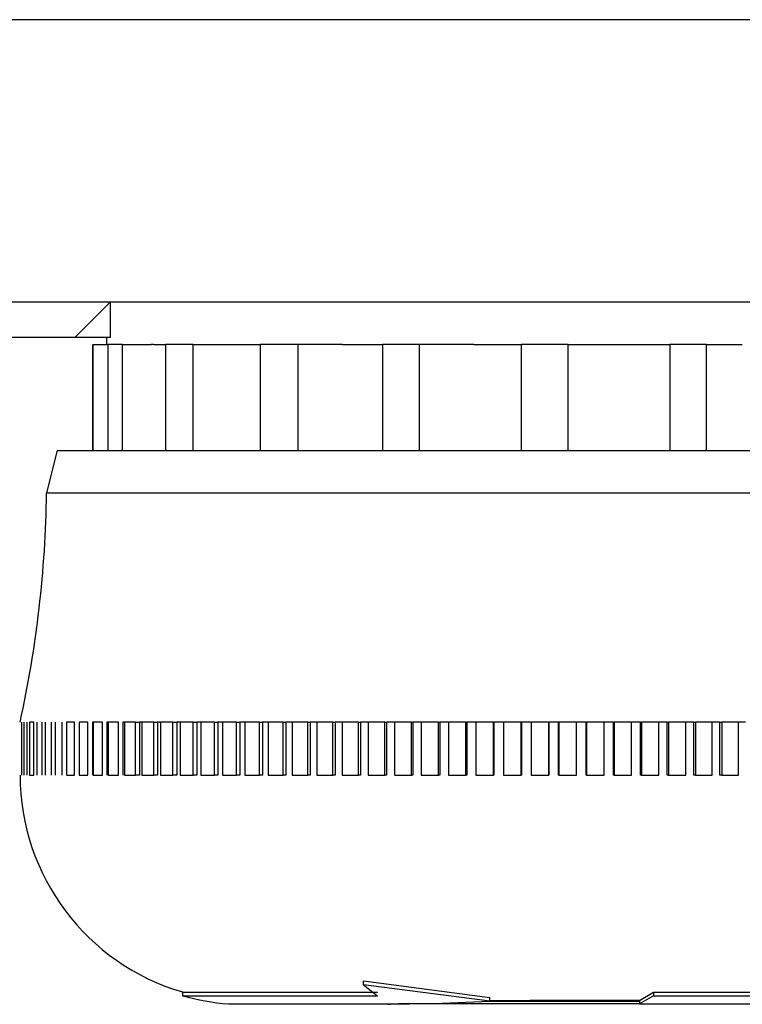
# Model space of a CAD drawing. Header units: millimetres. Extents: x 7187 to 8806, y -3756 to -2918.
# Tile 36 of 250: x 7257 to 7277, y -3429 to -3401. Entities that reach past the tile are written whole.
import ezdxf

# ---------------------------------------------------------------- set-up
doc = ezdxf.new("R2010")
doc.units = ezdxf.units.MM
doc.header["$LTSCALE"] = 3

msp = doc.modelspace()

# ---------------------------------------------------------------- linework, layer by layer
at = {"linetype": 'Continuous', "lineweight": 30}
for p, q in [((7632.803, -3400.836), (7236.803, -3400.836)), ((7620.803, -3408.836), (7248.803, -3408.836)), ((7258.503, -3409.836), (7259.503, -3408.836)), ((7259.503, -3408.836), (7259.503, -3409.836)), ((7258.003, -3409.836), (7250.803, -3409.836)), ((7258.503, -3409.836), (7258.003, -3409.836)), ((7259.503, -3409.836), (7258.503, -3409.836)), ((7259.403, -3409.836), (7259.403, -3410.036)), ((7259.003, -3410.035), (7259.003, -3413.036)), ((7259.02, -3413.036), (7259.02, -3410.036)), ((7259.02, -3410.036), (7259.44, -3410.036)), ((7259.44, -3410.036), (7259.44, -3413.036)), ((7259.852, -3410.036), (7259.44, -3410.036)), ((7259.852, -3413.036), (7259.852, -3410.036)), ((7259.852, -3410.036), (7260.665, -3410.036)), ((7260.728, -3410.036), (7261.069, -3410.036)), ((7261.069, -3410.036), (7261.069, -3413.036)), ((7261.853, -3410.036), (7261.069, -3410.036)), ((7261.853, -3413.036), (7261.853, -3410.036)), ((7261.853, -3410.036), (7262.94, -3410.036)), ((7262.94, -3410.036), (7263.038, -3410.036)), ((7263.038, -3410.036), (7263.75, -3410.036)), ((7263.75, -3410.036), (7263.75, -3413.036)), ((7264.829, -3410.036), (7263.75, -3410.036)), ((7264.829, -3413.036), (7264.829, -3410.036)), ((7266.082, -3410.036), (7264.829, -3410.036)), ((7266.082, -3410.036), (7266.206, -3410.036)), ((7266.206, -3410.036), (7267.218, -3410.036)), ((7267.218, -3410.036), (7267.218, -3413.036)), ((7268.26, -3410.036), (7267.218, -3410.036)), ((7268.26, -3413.036), (7268.26, -3410.036)), ((7269.802, -3410.036), (7268.26, -3410.036)), ((7269.802, -3410.036), (7269.922, -3410.036)), ((7269.922, -3410.036), (7271.136, -3410.036)), ((7271.136, -3410.036), (7271.136, -3413.036)), ((7272.469, -3410.036), (7271.136, -3410.036)), ((7272.469, -3413.036), (7272.469, -3410.036)), ((7272.469, -3410.036), (7273.683, -3410.036)), ((7273.683, -3410.036), (7273.803, -3410.036)), ((7273.803, -3410.036), (7275.345, -3410.036)), ((7275.345, -3410.036), (7275.345, -3413.036)), ((7276.387, -3410.036), (7275.345, -3410.036)), ((7276.387, -3413.036), (7276.387, -3410.036)), ((7276.387, -3410.036), (7277.4, -3410.036)), ((7258.003, -3413.036), (7257.703, -3414.243)), ((7258.003, -3413.036), (7285.603, -3413.036)), ((7257.703, -3414.243), (7285.903, -3414.243)), ((7257.006, -3422.236), (7257.006, -3420.736)), ((7257.056, -3420.736), (7257.056, -3422.236)), ((7257.156, -3422.236), (7257.156, -3420.736)), ((7257.22, -3420.736), (7257.22, -3422.236)), ((7257.345, -3420.736), (7257.22, -3420.736)), ((7257.345, -3422.236), (7257.345, -3420.736)), ((7257.424, -3420.736), (7257.424, -3422.236)), ((7257.574, -3422.236), (7257.574, -3420.736)), ((7257.667, -3420.736), (7257.667, -3422.236)), ((7257.842, -3422.236), (7257.842, -3420.736)), ((7257.949, -3420.736), (7257.949, -3422.236)), ((7258.148, -3422.236), (7258.148, -3420.736)), ((7258.269, -3420.736), (7258.269, -3422.236)), ((7258.492, -3420.736), (7258.269, -3420.736)), ((7258.492, -3422.236), (7258.492, -3420.736)), ((7258.757, -3420.736), (7258.626, -3420.736)), ((7258.626, -3420.736), (7258.626, -3422.236)), ((7258.872, -3420.736), (7258.626, -3420.736)), ((7258.872, -3422.236), (7258.872, -3420.736)), ((7259.146, -3420.736), (7259.003, -3420.736)), ((7259.003, -3420.736), (7259.003, -3422.236)), ((7259.019, -3420.736), (7259.019, -3422.236)), ((7259.288, -3420.736), (7259.019, -3420.736)), ((7259.288, -3422.236), (7259.288, -3420.736)), ((7259.57, -3420.736), (7259.414, -3420.736)), ((7259.414, -3420.736), (7259.414, -3422.236)), ((7259.447, -3420.736), (7259.447, -3422.236)), ((7259.738, -3420.736), (7259.447, -3420.736)), ((7259.738, -3422.236), (7259.738, -3420.736)), ((7260.027, -3420.736), (7259.86, -3420.736)), ((7259.86, -3420.736), (7259.86, -3422.236)), ((7259.91, -3420.736), (7259.91, -3422.236)), ((7260.221, -3420.736), (7259.91, -3420.736)), ((7260.221, -3422.236), (7260.221, -3420.736)), ((7260.221, -3420.736), (7260.338, -3420.736)), ((7260.517, -3420.736), (7260.338, -3420.736)), ((7260.338, -3420.736), (7260.338, -3422.236)), ((7260.404, -3420.736), (7260.404, -3422.236)), ((7260.736, -3420.736), (7260.404, -3420.736)), ((7260.736, -3422.236), (7260.736, -3420.736)), ((7260.736, -3420.736), (7260.848, -3420.736)), ((7261.037, -3420.736), (7260.848, -3420.736)), ((7260.848, -3420.736), (7260.848, -3422.236)), ((7260.93, -3420.736), (7260.93, -3422.236)), ((7261.281, -3420.736), (7260.93, -3420.736)), ((7261.281, -3422.236), (7261.281, -3420.736)), ((7261.281, -3420.736), (7261.388, -3420.736)), ((7261.587, -3420.736), (7261.388, -3420.736)), ((7261.388, -3420.736), (7261.388, -3422.236)), ((7261.486, -3420.736), (7261.486, -3422.236)), ((7261.855, -3420.736), (7261.486, -3420.736)), ((7261.855, -3422.236), (7261.855, -3420.736)), ((7261.855, -3420.736), (7261.956, -3420.736)), ((7262.165, -3420.736), (7261.956, -3420.736)), ((7261.956, -3420.736), (7261.956, -3422.236)), ((7262.07, -3420.736), (7262.07, -3422.236)), ((7262.456, -3420.736), (7262.07, -3420.736)), ((7262.456, -3422.236), (7262.456, -3420.736)), ((7262.456, -3420.736), (7262.551, -3420.736)), ((7262.77, -3420.736), (7262.551, -3420.736)), ((7262.551, -3420.736), (7262.551, -3422.236)), ((7262.681, -3420.736), (7262.681, -3422.236)), ((7263.082, -3420.736), (7262.681, -3420.736)), ((7263.082, -3422.236), (7263.082, -3420.736)), ((7263.082, -3420.736), (7263.172, -3420.736)), ((7263.399, -3420.736), (7263.172, -3420.736)), ((7263.172, -3420.736), (7263.172, -3422.236)), ((7263.316, -3420.736), (7263.316, -3422.236)), ((7263.733, -3420.736), (7263.316, -3420.736)), ((7263.733, -3422.236), (7263.733, -3420.736)), ((7263.733, -3420.736), (7263.816, -3420.736)), ((7264.051, -3420.736), (7263.816, -3420.736)), ((7263.816, -3420.736), (7263.816, -3422.236)), ((7263.975, -3420.736), (7263.975, -3422.236)), ((7264.406, -3420.736), (7263.975, -3420.736)), ((7264.406, -3422.236), (7264.406, -3420.736)), ((7264.406, -3420.736), (7264.482, -3420.736)), ((7264.725, -3420.736), (7264.482, -3420.736)), ((7264.482, -3420.736), (7264.482, -3422.236)), ((7264.656, -3420.736), (7264.656, -3422.236)), ((7265.099, -3420.736), (7264.656, -3420.736)), ((7265.099, -3422.236), (7265.099, -3420.736)), ((7265.099, -3420.736), (7265.168, -3420.736)), ((7265.418, -3420.736), (7265.168, -3420.736)), ((7265.168, -3420.736), (7265.168, -3422.236)), ((7265.356, -3420.736), (7265.356, -3422.236)), ((7265.811, -3420.736), (7265.356, -3420.736)), ((7265.811, -3422.236), (7265.811, -3420.736)), ((7265.811, -3420.736), (7265.873, -3420.736)), ((7266.128, -3420.736), (7265.873, -3420.736)), ((7265.873, -3420.736), (7265.873, -3422.236)), ((7266.073, -3420.736), (7266.073, -3422.236)), ((7266.538, -3420.736), (7266.073, -3420.736)), ((7266.538, -3422.236), (7266.538, -3420.736)), ((7266.538, -3420.736), (7266.593, -3420.736)), ((7266.854, -3420.736), (7266.593, -3420.736)), ((7266.593, -3420.736), (7266.593, -3422.236)), ((7266.807, -3420.736), (7266.807, -3422.236)), ((7267.281, -3420.736), (7266.807, -3420.736)), ((7267.281, -3422.236), (7267.281, -3420.736)), ((7267.281, -3420.736), (7267.328, -3420.736)), ((7267.594, -3420.736), (7267.328, -3420.736)), ((7267.328, -3420.736), (7267.328, -3422.236)), ((7267.554, -3420.736), (7267.554, -3422.236)), ((7268.036, -3420.736), (7267.554, -3420.736)), ((7268.036, -3422.236), (7268.036, -3420.736)), ((7268.036, -3420.736), (7268.076, -3420.736)), ((7268.345, -3420.736), (7268.076, -3420.736)), ((7268.076, -3420.736), (7268.076, -3422.236)), ((7268.312, -3420.736), (7268.312, -3422.236)), ((7268.801, -3420.736), (7268.312, -3420.736)), ((7268.801, -3422.236), (7268.801, -3420.736)), ((7268.801, -3420.736), (7268.833, -3420.736)), ((7269.105, -3420.736), (7268.833, -3420.736)), ((7268.833, -3420.736), (7268.833, -3422.236)), ((7269.081, -3420.736), (7269.081, -3422.236)), ((7269.574, -3420.736), (7269.081, -3420.736)), ((7269.574, -3422.236), (7269.574, -3420.736)), ((7269.574, -3420.736), (7269.599, -3420.736)), ((7269.873, -3420.736), (7269.599, -3420.736)), ((7269.599, -3420.736), (7269.599, -3422.236)), ((7269.856, -3420.736), (7269.856, -3422.236)), ((7270.353, -3420.736), (7269.856, -3420.736)), ((7270.353, -3422.236), (7270.353, -3420.736)), ((7270.353, -3420.736), (7270.37, -3420.736)), ((7270.37, -3420.736), (7270.37, -3422.236)), ((7270.647, -3420.736), (7270.37, -3420.736)), ((7270.638, -3420.736), (7270.638, -3422.236)), ((7271.137, -3420.736), (7270.638, -3420.736)), ((7271.137, -3422.236), (7271.137, -3420.736)), ((7271.137, -3420.736), (7271.146, -3420.736)), ((7271.146, -3420.736), (7271.146, -3422.236)), ((7271.423, -3420.736), (7271.146, -3420.736)), ((7271.422, -3420.736), (7271.422, -3422.236)), ((7271.922, -3420.736), (7271.422, -3420.736)), ((7271.922, -3422.236), (7271.922, -3420.736)), ((7271.922, -3420.736), (7271.923, -3420.736)), ((7271.923, -3420.736), (7271.923, -3422.236)), ((7272.201, -3420.736), (7271.923, -3420.736)), ((7272.201, -3422.236), (7272.201, -3420.736)), ((7272.201, -3420.736), (7272.207, -3420.736)), ((7272.207, -3420.736), (7272.207, -3422.236)), ((7272.707, -3420.736), (7272.207, -3420.736)), ((7272.977, -3420.736), (7272.7, -3420.736)), ((7272.707, -3422.236), (7272.707, -3420.736)), ((7272.977, -3422.236), (7272.977, -3420.736)), ((7272.977, -3420.736), (7272.991, -3420.736)), ((7272.991, -3420.736), (7272.991, -3422.236)), ((7273.489, -3420.736), (7272.991, -3420.736)), ((7273.75, -3420.736), (7273.475, -3420.736)), ((7273.489, -3422.236), (7273.489, -3420.736)), ((7273.75, -3422.236), (7273.75, -3420.736)), ((7273.75, -3420.736), (7273.772, -3420.736)), ((7273.772, -3420.736), (7273.772, -3422.236)), ((7274.267, -3420.736), (7273.772, -3420.736)), ((7274.518, -3420.736), (7274.245, -3420.736)), ((7274.267, -3422.236), (7274.267, -3420.736)), ((7274.518, -3422.236), (7274.518, -3420.736)), ((7274.518, -3420.736), (7274.548, -3420.736)), ((7274.548, -3420.736), (7274.548, -3422.236)), ((7275.038, -3420.736), (7274.548, -3420.736)), ((7275.278, -3420.736), (7275.008, -3420.736)), ((7275.038, -3422.236), (7275.038, -3420.736)), ((7275.278, -3422.236), (7275.278, -3420.736)), ((7275.278, -3420.736), (7275.316, -3420.736)), ((7275.316, -3420.736), (7275.316, -3422.236)), ((7275.8, -3420.736), (7275.316, -3420.736)), ((7276.029, -3420.736), (7275.762, -3420.736)), ((7275.8, -3422.236), (7275.8, -3420.736)), ((7276.029, -3422.236), (7276.029, -3420.736)), ((7276.029, -3420.736), (7276.074, -3420.736)), ((7276.074, -3420.736), (7276.074, -3422.236)), ((7276.551, -3420.736), (7276.074, -3420.736)), ((7276.768, -3420.736), (7276.506, -3420.736)), ((7276.551, -3422.236), (7276.551, -3420.736)), ((7276.768, -3422.236), (7276.768, -3420.736)), ((7276.768, -3420.736), (7276.821, -3420.736)), ((7276.821, -3420.736), (7276.821, -3422.236)), ((7277.289, -3420.736), (7276.821, -3420.736)), ((7277.494, -3420.736), (7277.237, -3420.736)), ((7277.289, -3422.236), (7277.289, -3420.736)), ((7257.22, -3422.236), (7257.345, -3422.236)), ((7258.269, -3422.236), (7258.492, -3422.236)), ((7258.626, -3422.236), (7258.872, -3422.236)), ((7259.019, -3422.236), (7259.288, -3422.236)), ((7259.447, -3422.236), (7259.738, -3422.236)), ((7259.91, -3422.236), (7260.221, -3422.236)), ((7260.338, -3422.236), (7260.221, -3422.236)), ((7260.404, -3422.236), (7260.736, -3422.236)), ((7260.848, -3422.236), (7260.736, -3422.236)), ((7260.93, -3422.236), (7261.281, -3422.236)), ((7261.388, -3422.236), (7261.281, -3422.236)), ((7261.486, -3422.236), (7261.855, -3422.236)), ((7261.956, -3422.236), (7261.855, -3422.236)), ((7262.07, -3422.236), (7262.456, -3422.236)), ((7262.551, -3422.236), (7262.456, -3422.236)), ((7262.681, -3422.236), (7263.082, -3422.236)), ((7263.172, -3422.236), (7263.082, -3422.236)), ((7263.316, -3422.236), (7263.733, -3422.236)), ((7263.816, -3422.236), (7263.733, -3422.236)), ((7263.975, -3422.236), (7264.406, -3422.236)), ((7264.482, -3422.236), (7264.406, -3422.236)), ((7264.656, -3422.236), (7265.099, -3422.236)), ((7265.168, -3422.236), (7265.099, -3422.236)), ((7265.356, -3422.236), (7265.811, -3422.236)), ((7265.873, -3422.236), (7265.811, -3422.236)), ((7266.073, -3422.236), (7266.538, -3422.236)), ((7266.593, -3422.236), (7266.538, -3422.236)), ((7266.807, -3422.236), (7267.281, -3422.236)), ((7267.328, -3422.236), (7267.281, -3422.236)), ((7267.554, -3422.236), (7268.036, -3422.236)), ((7268.076, -3422.236), (7268.036, -3422.236)), ((7268.312, -3422.236), (7268.801, -3422.236)), ((7268.833, -3422.236), (7268.801, -3422.236)), ((7269.081, -3422.236), (7269.574, -3422.236)), ((7269.599, -3422.236), (7269.574, -3422.236)), ((7269.856, -3422.236), (7270.353, -3422.236)), ((7270.37, -3422.236), (7270.353, -3422.236)), ((7270.638, -3422.236), (7271.137, -3422.236)), ((7271.146, -3422.236), (7271.137, -3422.236)), ((7271.422, -3422.236), (7271.922, -3422.236)), ((7271.923, -3422.236), (7271.922, -3422.236)), ((7272.207, -3422.236), (7272.201, -3422.236)), ((7272.207, -3422.236), (7272.707, -3422.236)), ((7272.991, -3422.236), (7272.977, -3422.236)), ((7272.991, -3422.236), (7273.489, -3422.236)), ((7273.772, -3422.236), (7273.75, -3422.236)), ((7273.772, -3422.236), (7274.267, -3422.236)), ((7274.548, -3422.236), (7274.518, -3422.236)), ((7274.548, -3422.236), (7275.038, -3422.236)), ((7275.316, -3422.236), (7275.278, -3422.236)), ((7275.316, -3422.236), (7275.8, -3422.236)), ((7276.074, -3422.236), (7276.029, -3422.236)), ((7276.074, -3422.236), (7276.551, -3422.236)), ((7276.821, -3422.236), (7276.768, -3422.236)), ((7276.821, -3422.236), (7277.289, -3422.236)), ((7266.677, -3428.062), (7270.254, -3428.532)), ((7266.677, -3428.171), (7266.677, -3428.062)), ((7266.677, -3428.171), (7267.07, -3428.482)), ((7270.254, -3428.634), (7266.677, -3428.171)), ((7261.553, -3428.378), (7261.553, -3428.482)), ((7261.553, -3428.378), (7267.07, -3428.378)), ((7261.553, -3428.482), (7267.07, -3428.482)), ((7270.254, -3428.634), (7270.254, -3428.532)), ((7274.494, -3428.616), (7274.885, -3428.378)), ((7274.885, -3428.482), (7274.494, -3428.717)), ((7274.885, -3428.378), (7282.053, -3428.378)), ((7274.885, -3428.378), (7274.885, -3428.482)), ((7274.885, -3428.482), (7282.053, -3428.482)), ((7262.853, -3428.717), (7267.67, -3428.717)), ((7267.353, -3428.724), (7267.451, -3428.726)), ((7267.451, -3428.726), (7267.451, -3428.717)), ((7274.494, -3428.717), (7267.664, -3428.717)), ((7267.67, -3428.717), (7267.964, -3428.724)), ((7268.676, -3428.701), (7270.254, -3428.634)), ((7270.175, -3428.636), (7273.968, -3428.636)), ((7273.968, -3428.636), (7274.494, -3428.636)), ((7274.494, -3428.616), (7274.494, -3428.717)), ((7274.494, -3428.717), (7280.753, -3428.717))]:
    msp.add_line(p, q, dxfattribs=at)
for points in [[(7260.662, -3410.031, 0), (7260.662, -3410.031, 0), (7260.662, -3410.031, 0), (7260.662, -3410.031, 0), (7260.672, -3410.031, 0), (7260.672, -3410.031, 0), (7260.672, -3410.031, 0), (7260.672, -3410.031, 0), (7260.672, -3410.031, 0), (7260.672, -3410.031, 0), (7260.672, -3410.031, 0), (7260.672, -3410.031, 0), (7260.672, -3410.031, 0), (7260.672, -3410.031, 0), (7260.672, -3410.031, 0), (7260.672, -3410.031, 0), (7260.672, -3410.031, 0), (7260.672, -3410.031, 0), (7260.672, -3410.031, 0), (7260.672, -3410.031, 0), (7260.672, -3410.031, 0), (7260.672, -3410.031, 0), (7260.672, -3410.031, 0), (7260.672, -3410.031, 0), (7260.682, -3410.031, 0), (7260.682, -3410.031, 0), (7260.682, -3410.031, 0), (7260.682, -3410.031, 0), (7260.682, -3410.031, 0), (7260.682, -3410.031, 0), (7260.682, -3410.031, 0), (7260.682, -3410.031, 0), (7260.682, -3410.031, 0), (7260.682, -3410.031, 0), (7260.682, -3410.031, 0), (7260.682, -3410.031, 0), (7260.682, -3410.031, 0), (7260.682, -3410.031, 0), (7260.682, -3410.031, 0), (7260.682, -3410.031, 0), (7260.682, -3410.031, 0), (7260.682, -3410.031, 0), (7260.682, -3410.031, 0), (7260.682, -3410.031, 0), (7260.692, -3410.031, 0), (7260.692, -3410.031, 0), (7260.692, -3410.031, 0), (7260.692, -3410.031, 0), (7260.692, -3410.031, 0), (7260.692, -3410.031, 0), (7260.692, -3410.031, 0), (7260.692, -3410.031, 0), (7260.692, -3410.031, 0), (7260.692, -3410.031, 0), (7260.692, -3410.031, 0), (7260.692, -3410.031, 0), (7260.692, -3410.031, 0), (7260.692, -3410.031, 0), (7260.692, -3410.031, 0), (7260.692, -3410.031, 0), (7260.692, -3410.031, 0), (7260.692, -3410.031, 0), (7260.692, -3410.031, 0), (7260.692, -3410.031, 0), (7260.692, -3410.031, 0), (7260.692, -3410.031, 0), (7260.702, -3410.031, 0), (7260.702, -3410.031, 0), (7260.702, -3410.031, 0), (7260.702, -3410.031, 0), (7260.702, -3410.031, 0), (7260.702, -3410.031, 0), (7260.702, -3410.031, 0), (7260.702, -3410.031, 0), (7260.702, -3410.031, 0), (7260.702, -3410.031, 0), (7260.702, -3410.031, 0), (7260.702, -3410.031, 0), (7260.702, -3410.031, 0), (7260.702, -3410.031, 0), (7260.702, -3410.031, 0), (7260.702, -3410.031, 0), (7260.702, -3410.031, 0), (7260.702, -3410.031, 0), (7260.702, -3410.031, 0), (7260.702, -3410.031, 0), (7260.702, -3410.031, 0), (7260.702, -3410.031, 0), (7260.702, -3410.031, 0), (7260.702, -3410.031, 0), (7260.702, -3410.031, 0), (7260.712, -3410.031, 0), (7260.712, -3410.031, 0), (7260.712, -3410.031, 0), (7260.712, -3410.031, 0), (7260.712, -3410.031, 0), (7260.712, -3410.031, 0), (7260.712, -3410.031, 0), (7260.712, -3410.031, 0), (7260.712, -3410.031, 0), (7260.712, -3410.031, 0), (7260.712, -3410.031, 0), (7260.712, -3410.031, 0), (7260.712, -3410.031, 0), (7260.712, -3410.031, 0), (7260.712, -3410.031, 0), (7260.712, -3410.031, 0), (7260.712, -3410.031, 0), (7260.712, -3410.031, 0), (7260.712, -3410.031, 0), (7260.712, -3410.031, 0), (7260.712, -3410.031, 0), (7260.712, -3410.031, 0), (7260.712, -3410.031, 0), (7260.712, -3410.031, 0), (7260.712, -3410.031, 0), (7260.712, -3410.031, 0), (7260.712, -3410.031, 0), (7260.712, -3410.031, 0), (7260.712, -3410.031, 0), (7260.712, -3410.031, 0), (7260.722, -3410.031, 0), (7260.722, -3410.031, 0), (7260.722, -3410.031, 0), (7260.722, -3410.031, 0), (7260.722, -3410.031, 0), (7260.722, -3410.031, 0), (7260.722, -3410.031, 0), (7260.722, -3410.031, 0), (7260.722, -3410.031, 0), (7260.722, -3410.031, 0), (7260.722, -3410.031, 0), (7260.722, -3410.031, 0), (7260.722, -3410.031, 0), (7260.722, -3410.031, 0), (7260.722, -3410.031, 0), (7260.722, -3410.031, 0), (7260.722, -3410.031, 0), (7260.722, -3410.031, 0), (7260.722, -3410.031, 0), (7260.722, -3410.031, 0), (7260.722, -3410.031, 0), (7260.722, -3410.031, 0), (7260.722, -3410.031, 0), (7260.722, -3410.031, 0), (7260.722, -3410.031, 0), (7260.722, -3410.031, 0), (7260.722, -3410.031, 0), (7260.722, -3410.031, 0), (7260.722, -3410.031, 0), (7260.722, -3410.031, 0), (7260.722, -3410.031, 0), (7260.722, -3410.031, 0), (7260.722, -3410.031, 0), (7260.722, -3410.031, 0), (7260.722, -3410.031, 0), (7260.732, -3410.031, 0), (7260.732, -3410.031, 0), (7260.732, -3410.031, 0), (7260.732, -3410.031, 0)], [(7270.252, -3428.621, 0), (7270.262, -3428.621, 0), (7270.282, -3428.621, 0), (7270.292, -3428.621, 0), (7270.302, -3428.621, 0), (7270.312, -3428.621, 0), (7270.322, -3428.621, 0), (7270.342, -3428.621, 0), (7270.352, -3428.621, 0), (7270.362, -3428.621, 0), (7270.372, -3428.621, 0), (7270.382, -3428.621, 0), (7270.402, -3428.621, 0), (7270.412, -3428.621, 0), (7270.422, -3428.621, 0), (7270.432, -3428.621, 0), (7270.442, -3428.621, 0), (7270.462, -3428.621, 0), (7270.472, -3428.621, 0), (7270.482, -3428.621, 0), (7270.492, -3428.621, 0), (7270.502, -3428.621, 0), (7270.522, -3428.621, 0), (7270.532, -3428.621, 0), (7270.542, -3428.621, 0), (7270.552, -3428.621, 0), (7270.562, -3428.621, 0), (7270.582, -3428.621, 0), (7270.592, -3428.621, 0), (7270.602, -3428.621, 0), (7270.612, -3428.621, 0), (7270.622, -3428.621, 0), (7270.642, -3428.621, 0), (7270.652, -3428.621, 0), (7270.662, -3428.621, 0), (7270.672, -3428.621, 0), (7270.692, -3428.621, 0), (7270.702, -3428.621, 0), (7270.712, -3428.621, 0), (7270.722, -3428.621, 0), (7270.732, -3428.621, 0), (7270.752, -3428.621, 0), (7270.762, -3428.621, 0), (7270.772, -3428.621, 0), (7270.782, -3428.621, 0), (7270.792, -3428.621, 0), (7270.812, -3428.621, 0), (7270.822, -3428.621, 0), (7270.832, -3428.621, 0), (7270.842, -3428.621, 0), (7270.862, -3428.621, 0), (7270.872, -3428.621, 0), (7270.882, -3428.621, 0), (7270.892, -3428.621, 0), (7270.902, -3428.621, 0), (7270.922, -3428.621, 0), (7270.932, -3428.621, 0), (7270.942, -3428.621, 0), (7270.952, -3428.621, 0), (7270.972, -3428.621, 0), (7270.982, -3428.621, 0), (7270.992, -3428.621, 0), (7271.002, -3428.621, 0), (7271.012, -3428.621, 0), (7271.032, -3428.621, 0), (7271.042, -3428.621, 0), (7271.052, -3428.621, 0), (7271.062, -3428.621, 0), (7271.082, -3428.621, 0), (7271.092, -3428.621, 0), (7271.102, -3428.621, 0), (7271.112, -3428.621, 0), (7271.122, -3428.621, 0), (7271.142, -3428.621, 0), (7271.152, -3428.621, 0), (7271.162, -3428.621, 0), (7271.172, -3428.621, 0), (7271.192, -3428.621, 0), (7271.202, -3428.621, 0), (7271.212, -3428.621, 0), (7271.222, -3428.621, 0), (7271.242, -3428.621, 0), (7271.252, -3428.621, 0), (7271.262, -3428.621, 0), (7271.272, -3428.621, 0), (7271.282, -3428.621, 0), (7271.302, -3428.621, 0), (7271.312, -3428.621, 0), (7271.322, -3428.621, 0), (7271.332, -3428.621, 0), (7271.352, -3428.621, 0), (7271.362, -3428.621, 0), (7271.372, -3428.621, 0), (7271.382, -3428.621, 0), (7271.392, -3428.621, 0), (7271.412, -3428.621, 0), (7271.422, -3428.621, 0), (7271.432, -3428.621, 0), (7271.442, -3428.621, 0), (7271.462, -3428.621, 0), (7271.472, -3428.621, 0), (7271.482, -3428.621, 0), (7271.492, -3428.621, 0), (7271.502, -3428.621, 0), (7271.522, -3428.621, 0), (7271.532, -3428.621, 0), (7271.542, -3428.621, 0), (7271.552, -3428.621, 0), (7271.572, -3428.621, 0), (7271.582, -3428.621, 0), (7271.592, -3428.621, 0), (7271.602, -3428.621, 0), (7271.622, -3428.621, 0), (7271.632, -3428.621, 0), (7271.642, -3428.621, 0), (7271.652, -3428.621, 0), (7271.662, -3428.621, 0), (7271.682, -3428.621, 0), (7271.692, -3428.621, 0), (7271.702, -3428.621, 0), (7271.712, -3428.621, 0), (7271.732, -3428.621, 0), (7271.742, -3428.621, 0), (7271.752, -3428.621, 0), (7271.762, -3428.621, 0), (7271.772, -3428.621, 0), (7271.792, -3428.621, 0), (7271.802, -3428.621, 0), (7271.812, -3428.621, 0), (7271.822, -3428.621, 0), (7271.842, -3428.621, 0), (7271.852, -3428.621, 0), (7271.862, -3428.621, 0), (7271.872, -3428.621, 0), (7271.892, -3428.621, 0), (7271.902, -3428.621, 0), (7271.912, -3428.621, 0), (7271.922, -3428.621, 0), (7271.932, -3428.621, 0), (7271.952, -3428.621, 0), (7271.962, -3428.621, 0), (7271.972, -3428.621, 0), (7271.982, -3428.621, 0), (7272.002, -3428.621, 0), (7272.012, -3428.621, 0), (7272.022, -3428.621, 0), (7272.032, -3428.621, 0), (7272.042, -3428.621, 0), (7272.062, -3428.621, 0), (7272.072, -3428.621, 0), (7272.082, -3428.621, 0), (7272.092, -3428.621, 0), (7272.112, -3428.621, 0), (7272.122, -3428.621, 0), (7272.132, -3428.621, 0), (7272.142, -3428.621, 0), (7272.162, -3428.621, 0), (7272.172, -3428.621, 0), (7272.182, -3428.621, 0), (7272.192, -3428.621, 0), (7272.202, -3428.621, 0), (7272.222, -3428.621, 0), (7272.232, -3428.621, 0), (7272.242, -3428.621, 0), (7272.252, -3428.621, 0), (7272.272, -3428.621, 0), (7272.282, -3428.621, 0), (7272.292, -3428.621, 0), (7272.302, -3428.621, 0), (7272.312, -3428.621, 0), (7272.332, -3428.621, 0), (7272.342, -3428.621, 0), (7272.352, -3428.621, 0), (7272.362, -3428.621, 0), (7272.382, -3428.621, 0), (7272.392, -3428.621, 0), (7272.402, -3428.621, 0), (7272.412, -3428.621, 0), (7272.432, -3428.621, 0), (7272.442, -3428.621, 0), (7272.452, -3428.621, 0), (7272.462, -3428.621, 0), (7272.472, -3428.621, 0), (7272.492, -3428.621, 0), (7272.502, -3428.621, 0), (7272.512, -3428.621, 0), (7272.522, -3428.621, 0), (7272.542, -3428.621, 0), (7272.552, -3428.621, 0), (7272.562, -3428.621, 0), (7272.572, -3428.621, 0), (7272.582, -3428.621, 0), (7272.602, -3428.621, 0), (7272.612, -3428.621, 0), (7272.622, -3428.621, 0), (7272.632, -3428.621, 0), (7272.652, -3428.621, 0), (7272.662, -3428.621, 0), (7272.672, -3428.621, 0), (7272.682, -3428.621, 0), (7272.692, -3428.621, 0), (7272.712, -3428.621, 0), (7272.722, -3428.621, 0), (7272.732, -3428.621, 0), (7272.742, -3428.621, 0), (7272.762, -3428.621, 0), (7272.772, -3428.621, 0), (7272.782, -3428.621, 0), (7272.792, -3428.621, 0), (7272.802, -3428.621, 0), (7272.822, -3428.621, 0), (7272.832, -3428.621, 0), (7272.842, -3428.621, 0), (7272.852, -3428.621, 0), (7272.872, -3428.621, 0), (7272.882, -3428.621, 0), (7272.892, -3428.621, 0), (7272.902, -3428.621, 0), (7272.912, -3428.621, 0), (7272.932, -3428.621, 0), (7272.942, -3428.621, 0), (7272.952, -3428.621, 0), (7272.962, -3428.621, 0), (7272.972, -3428.621, 0), (7272.992, -3428.621, 0), (7273.002, -3428.621, 0), (7273.012, -3428.621, 0), (7273.022, -3428.621, 0), (7273.042, -3428.621, 0), (7273.052, -3428.621, 0), (7273.062, -3428.621, 0), (7273.072, -3428.621, 0), (7273.082, -3428.621, 0), (7273.102, -3428.621, 0), (7273.112, -3428.621, 0), (7273.122, -3428.621, 0), (7273.132, -3428.621, 0), (7273.142, -3428.621, 0), (7273.162, -3428.621, 0), (7273.172, -3428.621, 0), (7273.182, -3428.621, 0), (7273.192, -3428.621, 0), (7273.212, -3428.621, 0), (7273.222, -3428.621, 0), (7273.232, -3428.621, 0), (7273.242, -3428.621, 0), (7273.252, -3428.621, 0), (7273.272, -3428.621, 0), (7273.282, -3428.621, 0), (7273.292, -3428.621, 0), (7273.302, -3428.621, 0), (7273.312, -3428.621, 0), (7273.332, -3428.621, 0), (7273.342, -3428.621, 0), (7273.352, -3428.621, 0), (7273.362, -3428.621, 0), (7273.372, -3428.621, 0), (7273.392, -3428.621, 0), (7273.402, -3428.621, 0), (7273.412, -3428.621, 0), (7273.422, -3428.621, 0), (7273.432, -3428.621, 0), (7273.452, -3428.621, 0), (7273.462, -3428.621, 0), (7273.472, -3428.621, 0), (7273.482, -3428.621, 0), (7273.492, -3428.621, 0), (7273.512, -3428.621, 0), (7273.522, -3428.621, 0), (7273.532, -3428.621, 0), (7273.542, -3428.621, 0), (7273.552, -3428.621, 0), (7273.572, -3428.621, 0), (7273.582, -3428.621, 0), (7273.592, -3428.621, 0), (7273.602, -3428.621, 0), (7273.612, -3428.621, 0), (7273.632, -3428.621, 0), (7273.642, -3428.621, 0), (7273.652, -3428.621, 0), (7273.662, -3428.621, 0), (7273.672, -3428.621, 0), (7273.692, -3428.621, 0), (7273.702, -3428.621, 0), (7273.712, -3428.621, 0), (7273.722, -3428.621, 0), (7273.732, -3428.621, 0), (7273.752, -3428.621, 0), (7273.762, -3428.621, 0), (7273.772, -3428.621, 0), (7273.782, -3428.621, 0), (7273.792, -3428.621, 0), (7273.802, -3428.621, 0), (7273.822, -3428.621, 0), (7273.832, -3428.621, 0), (7273.842, -3428.621, 0), (7273.852, -3428.621, 0), (7273.862, -3428.621, 0), (7273.882, -3428.621, 0), (7273.892, -3428.621, 0), (7273.902, -3428.621, 0), (7273.912, -3428.621, 0), (7273.922, -3428.621, 0), (7273.942, -3428.621, 0), (7273.952, -3428.621, 0), (7273.962, -3428.621, 0), (7273.972, -3428.621, 0), (7273.982, -3428.621, 0), (7273.992, -3428.621, 0), (7274.012, -3428.621, 0), (7274.022, -3428.621, 0), (7274.032, -3428.621, 0), (7274.042, -3428.621, 0), (7274.052, -3428.621, 0), (7274.062, -3428.621, 0), (7274.082, -3428.621, 0), (7274.092, -3428.621, 0), (7274.102, -3428.621, 0), (7274.112, -3428.621, 0), (7274.122, -3428.621, 0), (7274.132, -3428.621, 0), (7274.152, -3428.621, 0), (7274.162, -3428.621, 0), (7274.172, -3428.621, 0), (7274.182, -3428.621, 0), (7274.192, -3428.621, 0), (7274.202, -3428.621, 0), (7274.222, -3428.621, 0), (7274.232, -3428.621, 0), (7274.242, -3428.621, 0), (7274.252, -3428.621, 0), (7274.262, -3428.621, 0), (7274.272, -3428.621, 0), (7274.292, -3428.621, 0), (7274.302, -3428.621, 0), (7274.312, -3428.621, 0), (7274.322, -3428.621, 0), (7274.332, -3428.621, 0), (7274.342, -3428.621, 0), (7274.352, -3428.621, 0), (7274.372, -3428.621, 0), (7274.382, -3428.621, 0), (7274.392, -3428.621, 0), (7274.402, -3428.621, 0), (7274.412, -3428.621, 0), (7274.422, -3428.621, 0), (7274.432, -3428.621, 0), (7274.452, -3428.621, 0), (7274.462, -3428.621, 0), (7274.472, -3428.621, 0), (7274.482, -3428.621, 0), (7274.492, -3428.621, 0)], [(7274.492, -3428.621, 0), (7274.482, -3428.621, 0), (7274.472, -3428.621, 0), (7274.462, -3428.621, 0), (7274.442, -3428.621, 0), (7274.432, -3428.621, 0), (7274.422, -3428.621, 0), (7274.412, -3428.621, 0), (7274.402, -3428.621, 0), (7274.392, -3428.621, 0), (7274.372, -3428.621, 0), (7274.362, -3428.621, 0), (7274.352, -3428.621, 0), (7274.342, -3428.621, 0), (7274.332, -3428.621, 0), (7274.322, -3428.621, 0), (7274.302, -3428.621, 0), (7274.292, -3428.621, 0), (7274.282, -3428.621, 0), (7274.272, -3428.621, 0), (7274.262, -3428.621, 0), (7274.242, -3428.621, 0), (7274.232, -3428.621, 0), (7274.222, -3428.621, 0), (7274.212, -3428.621, 0), (7274.202, -3428.621, 0), (7274.192, -3428.621, 0), (7274.172, -3428.621, 0), (7274.162, -3428.621, 0), (7274.152, -3428.621, 0), (7274.142, -3428.621, 0), (7274.132, -3428.621, 0), (7274.112, -3428.621, 0), (7274.102, -3428.621, 0), (7274.092, -3428.621, 0), (7274.082, -3428.621, 0), (7274.072, -3428.621, 0), (7274.062, -3428.621, 0), (7274.042, -3428.621, 0), (7274.032, -3428.621, 0), (7274.022, -3428.621, 0), (7274.012, -3428.621, 0), (7274.002, -3428.621, 0), (7273.982, -3428.621, 0), (7273.972, -3428.621, 0), (7273.962, -3428.621, 0), (7273.952, -3428.621, 0), (7273.942, -3428.621, 0), (7273.922, -3428.621, 0), (7273.912, -3428.621, 0), (7273.902, -3428.621, 0), (7273.892, -3428.621, 0), (7273.882, -3428.621, 0), (7273.862, -3428.621, 0), (7273.852, -3428.621, 0), (7273.842, -3428.621, 0), (7273.832, -3428.621, 0), (7273.822, -3428.621, 0), (7273.802, -3428.621, 0), (7273.792, -3428.621, 0), (7273.782, -3428.621, 0), (7273.772, -3428.621, 0), (7273.762, -3428.621, 0), (7273.742, -3428.621, 0), (7273.732, -3428.621, 0), (7273.722, -3428.621, 0), (7273.712, -3428.621, 0), (7273.702, -3428.621, 0), (7273.682, -3428.621, 0), (7273.672, -3428.621, 0), (7273.662, -3428.621, 0), (7273.652, -3428.621, 0), (7273.642, -3428.621, 0), (7273.622, -3428.621, 0), (7273.612, -3428.621, 0), (7273.602, -3428.621, 0), (7273.592, -3428.621, 0), (7273.582, -3428.621, 0), (7273.562, -3428.621, 0), (7273.552, -3428.621, 0), (7273.542, -3428.621, 0), (7273.532, -3428.621, 0), (7273.512, -3428.621, 0), (7273.502, -3428.621, 0), (7273.492, -3428.621, 0), (7273.482, -3428.621, 0), (7273.472, -3428.621, 0), (7273.452, -3428.621, 0), (7273.442, -3428.621, 0), (7273.432, -3428.621, 0), (7273.422, -3428.621, 0), (7273.412, -3428.621, 0), (7273.392, -3428.621, 0), (7273.382, -3428.621, 0), (7273.372, -3428.621, 0), (7273.362, -3428.621, 0), (7273.342, -3428.621, 0), (7273.332, -3428.621, 0), (7273.322, -3428.621, 0), (7273.312, -3428.621, 0), (7273.302, -3428.621, 0), (7273.282, -3428.621, 0), (7273.272, -3428.621, 0), (7273.262, -3428.621, 0), (7273.252, -3428.621, 0), (7273.232, -3428.621, 0), (7273.222, -3428.621, 0), (7273.212, -3428.621, 0), (7273.202, -3428.621, 0), (7273.192, -3428.621, 0), (7273.172, -3428.621, 0), (7273.162, -3428.621, 0), (7273.152, -3428.621, 0), (7273.142, -3428.621, 0), (7273.122, -3428.621, 0), (7273.112, -3428.621, 0), (7273.102, -3428.621, 0), (7273.092, -3428.621, 0), (7273.082, -3428.621, 0), (7273.062, -3428.621, 0), (7273.052, -3428.621, 0), (7273.042, -3428.621, 0), (7273.032, -3428.621, 0), (7273.012, -3428.621, 0), (7273.002, -3428.621, 0), (7272.992, -3428.621, 0), (7272.982, -3428.621, 0), (7272.972, -3428.621, 0), (7272.952, -3428.621, 0), (7272.942, -3428.621, 0), (7272.932, -3428.621, 0), (7272.922, -3428.621, 0), (7272.902, -3428.621, 0), (7272.892, -3428.621, 0), (7272.882, -3428.621, 0), (7272.872, -3428.621, 0), (7272.852, -3428.621, 0), (7272.842, -3428.621, 0), (7272.832, -3428.621, 0), (7272.822, -3428.621, 0), (7272.812, -3428.621, 0), (7272.792, -3428.621, 0), (7272.782, -3428.621, 0), (7272.772, -3428.621, 0), (7272.762, -3428.621, 0), (7272.742, -3428.621, 0), (7272.732, -3428.621, 0), (7272.722, -3428.621, 0), (7272.712, -3428.621, 0), (7272.692, -3428.621, 0), (7272.682, -3428.621, 0), (7272.672, -3428.621, 0), (7272.662, -3428.621, 0), (7272.652, -3428.621, 0), (7272.632, -3428.621, 0), (7272.622, -3428.621, 0), (7272.612, -3428.621, 0), (7272.602, -3428.621, 0), (7272.582, -3428.621, 0), (7272.572, -3428.621, 0), (7272.562, -3428.621, 0), (7272.552, -3428.621, 0), (7272.532, -3428.621, 0), (7272.522, -3428.621, 0), (7272.512, -3428.621, 0), (7272.502, -3428.621, 0), (7272.482, -3428.621, 0), (7272.472, -3428.621, 0), (7272.462, -3428.621, 0), (7272.452, -3428.621, 0), (7272.442, -3428.621, 0), (7272.422, -3428.621, 0), (7272.412, -3428.621, 0), (7272.402, -3428.621, 0), (7272.392, -3428.621, 0), (7272.372, -3428.621, 0), (7272.362, -3428.621, 0), (7272.352, -3428.621, 0), (7272.342, -3428.621, 0), (7272.322, -3428.621, 0), (7272.312, -3428.621, 0), (7272.302, -3428.621, 0), (7272.292, -3428.621, 0), (7272.272, -3428.621, 0), (7272.262, -3428.621, 0), (7272.252, -3428.621, 0), (7272.242, -3428.621, 0), (7272.222, -3428.621, 0), (7272.212, -3428.621, 0), (7272.202, -3428.621, 0), (7272.192, -3428.621, 0), (7272.182, -3428.621, 0), (7272.162, -3428.621, 0), (7272.152, -3428.621, 0), (7272.142, -3428.621, 0), (7272.132, -3428.621, 0), (7272.112, -3428.621, 0), (7272.102, -3428.621, 0), (7272.092, -3428.621, 0), (7272.082, -3428.621, 0), (7272.062, -3428.621, 0), (7272.052, -3428.621, 0), (7272.042, -3428.621, 0), (7272.032, -3428.621, 0), (7272.012, -3428.621, 0), (7272.002, -3428.621, 0), (7271.992, -3428.621, 0), (7271.982, -3428.621, 0), (7271.962, -3428.621, 0), (7271.952, -3428.621, 0), (7271.942, -3428.621, 0), (7271.932, -3428.621, 0), (7271.912, -3428.621, 0), (7271.902, -3428.621, 0), (7271.892, -3428.621, 0), (7271.882, -3428.621, 0), (7271.872, -3428.621, 0), (7271.852, -3428.621, 0), (7271.842, -3428.621, 0), (7271.832, -3428.621, 0), (7271.822, -3428.621, 0), (7271.802, -3428.621, 0), (7271.792, -3428.621, 0), (7271.782, -3428.621, 0), (7271.772, -3428.621, 0), (7271.752, -3428.621, 0), (7271.742, -3428.621, 0), (7271.732, -3428.621, 0), (7271.722, -3428.621, 0), (7271.702, -3428.621, 0), (7271.692, -3428.621, 0), (7271.682, -3428.621, 0), (7271.672, -3428.621, 0), (7271.652, -3428.621, 0), (7271.642, -3428.621, 0), (7271.632, -3428.621, 0), (7271.622, -3428.621, 0), (7271.602, -3428.621, 0), (7271.592, -3428.621, 0), (7271.582, -3428.621, 0), (7271.572, -3428.621, 0), (7271.562, -3428.621, 0), (7271.542, -3428.621, 0), (7271.532, -3428.621, 0), (7271.522, -3428.621, 0), (7271.512, -3428.621, 0), (7271.492, -3428.621, 0), (7271.482, -3428.621, 0), (7271.472, -3428.621, 0), (7271.462, -3428.621, 0), (7271.442, -3428.621, 0), (7271.432, -3428.621, 0), (7271.422, -3428.621, 0), (7271.412, -3428.621, 0), (7271.392, -3428.621, 0), (7271.382, -3428.621, 0)]]:
    msp.add_polyline3d(points, dxfattribs=at)
for centre, radius, start, end in [((7225.771, -3413.844), 31.934, 347.5357, 359.2851), ((7263.353, -3422.236), 6.4, 180.0224, 253.6652), ((7263.353, -3422.236), 6.5, 253.9234, 265.5883)]:
    msp.add_arc(centre, radius, start, end, dxfattribs=at)

doc.saveas('drawing.dxf')
